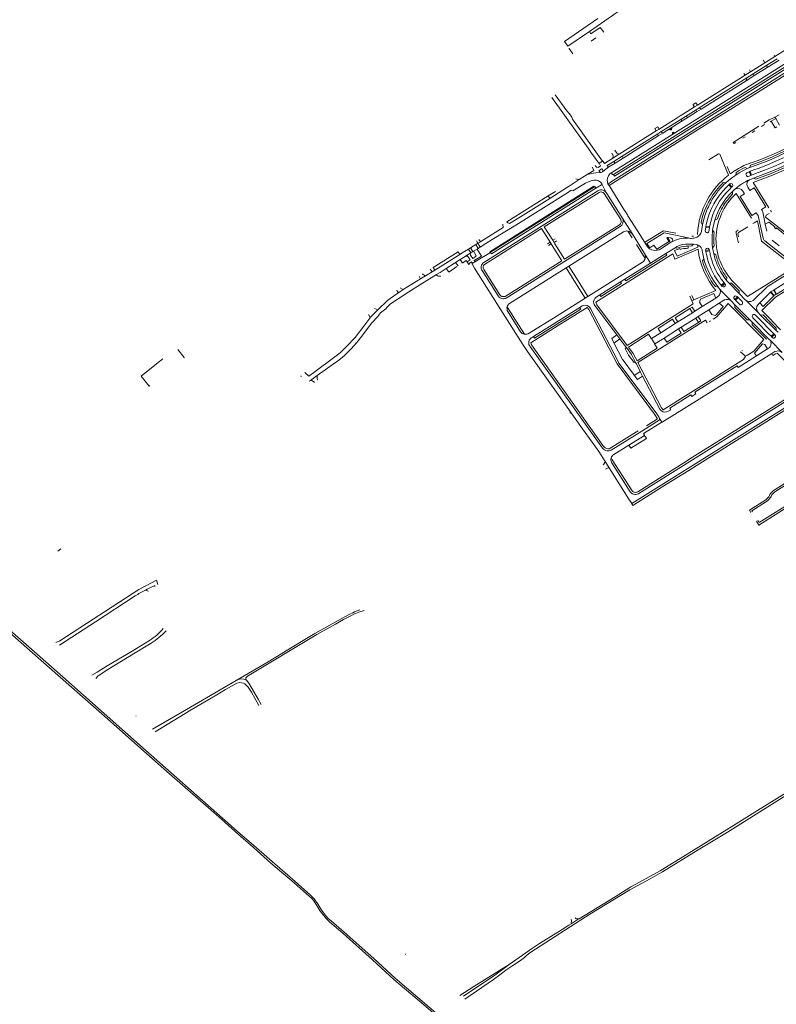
# Model space of a CAD drawing. Extents: x 145000 to 155000, y 457500 to 470000.
# Tile 204 of 256: x 146177 to 146921, y 464323 to 465292. Entities that reach past the tile are written whole.
import ezdxf

# ---------------------------------------------------------------- set-up
doc = ezdxf.new("R2010")
doc.units = 0
doc.header["$LTSCALE"] = 0.2
doc.header["$MEASUREMENT"] = 0
doc.layers.add('kant verharding', color=252, linetype='Continuous', lineweight=0)

msp = doc.modelspace()

# ---------------------------------------------------------------- linework, layer by layer
at = {"layer": 'kant verharding', "lineweight": 0}
for p, q in [((146767.74, 465300.98), (146737.64, 465280.12)), ((146713.14, 465270.33), (146745.76, 465292.85)), ((146737.64, 465280.12), (146716.48, 465265.47)), ((146737.64, 465280.12), (146739.19, 465277.85)), ((146739.19, 465277.85), (146748.25, 465284.11)), ((146748.25, 465284.11), (146751.65, 465279.26)), ((146716.48, 465265.47), (146713.14, 465270.33)), ((146739.26, 465270.7), (146743.91, 465273.9)), ((146969.36, 465272.98), (146759.8, 465141.27)), ((146920.01, 465255.53), (146938.26, 465266.98)), ((146908.52, 465251.78), (146908.73, 465251.46)), ((146908.73, 465251.46), (146910.08, 465249.31)), ((146910.08, 465249.31), (146920.01, 465255.53)), ((146922.15, 465253.01), (146912.2, 465246.77)), ((146912.58, 465244.63), (146924.35, 465252.01)), ((146919.4, 465256.47), (146920.01, 465255.53)), ((146890.66, 465237.11), (146896.04, 465240.49)), ((146895.04, 465242.22), (146896.04, 465240.49)), ((146896.04, 465240.49), (146910.08, 465249.31)), ((146897.81, 465237.73), (146912.2, 465246.77)), ((146900.49, 465237.03), (146912.58, 465244.63)), ((146912.2, 465246.77), (146912.58, 465244.63)), ((146843.85, 465207.68), (146890.66, 465237.11)), ((146892.41, 465234.34), (146845.65, 465204.97)), ((146847.47, 465203.76), (146891.82, 465231.59)), ((146889.61, 465238.82), (146890.66, 465237.11)), ((146891.82, 465231.59), (146900.49, 465237.03)), ((146891.82, 465231.59), (146892.41, 465234.34)), ((146897.81, 465237.73), (146892.41, 465234.34)), ((146897.81, 465237.73), (146900.49, 465237.03)), ((146737.91, 465162.96), (146700.74, 465215.07)), ((146830.22, 465199.11), (146840.95, 465205.86)), ((146842.6, 465203.05), (146832.05, 465196.43)), ((146839.82, 465207.71), (146840.95, 465205.86)), ((146840.95, 465205.86), (146843.85, 465207.68)), ((146845.65, 465204.97), (146842.6, 465203.05)), ((146842.6, 465203.05), (146842.95, 465200.92)), ((146843.06, 465208.91), (146842.67, 465209.5)), ((146842.95, 465200.92), (146847.47, 465203.76)), ((146843.85, 465207.68), (146843.06, 465208.91)), ((146845.65, 465204.97), (146847.47, 465203.76)), ((146806.21, 465184.02), (146823.05, 465194.61)), ((146828.53, 465194.21), (146807.99, 465181.31)), ((146823.05, 465194.61), (146826.9, 465197.03)), ((146826.9, 465197.03), (146830.22, 465199.11)), ((146827.93, 465191.49), (146834.76, 465195.78)), ((146827.93, 465191.49), (146828.53, 465194.21)), ((146832.05, 465196.43), (146828.53, 465194.21)), ((146832.05, 465196.43), (146834.76, 465195.78)), ((146834.76, 465195.78), (146842.95, 465200.92)), ((146916.55, 465191.9), (146915.28, 465191.22)), ((146916.55, 465191.9), (146920.87, 465194.32)), ((146924.23, 465198.05), (146920.03, 465195.68)), ((146920.87, 465194.32), (146920.03, 465195.68)), ((146924.52, 465187.8), (146920.87, 465194.32)), ((146803.35, 465182.22), (146767.04, 465159.4)), ((146804.77, 465186.33), (146801.9, 465184.51)), ((146801.9, 465184.51), (146803.35, 465182.22)), ((146803.35, 465182.22), (146806.21, 465184.02)), ((146806.21, 465184.02), (146804.77, 465186.33)), ((146809.77, 465180.09), (146827.93, 465191.49)), ((146900.22, 465182.39), (146897.74, 465180.83)), ((146909.89, 465188.44), (146907.03, 465186.64)), ((146804.98, 465179.42), (146769.7, 465157.29)), ((146770.76, 465155.56), (146805.37, 465177.33)), ((146807.99, 465181.31), (146804.98, 465179.42)), ((146804.98, 465179.42), (146805.37, 465177.33)), ((146805.37, 465177.33), (146809.77, 465180.09)), ((146807.99, 465181.31), (146809.77, 465180.09)), ((146890.93, 465176.57), (146888.46, 465175.02)), ((146739.06, 465161.38), (146737.91, 465162.96)), ((146739.06, 465161.38), (146746.94, 465150.39)), ((146760.78, 465155.54), (146752.5, 465150.23)), ((146761.05, 465157.98), (146760.78, 465155.54)), ((146761.78, 465152.27), (146769.7, 465157.29)), ((146770.76, 465155.56), (146762.86, 465150.58)), ((146767.04, 465159.4), (146764.5, 465160.28)), ((146770.76, 465155.56), (146769.7, 465157.29)), ((146735.5, 465139.33), (146741.96, 465143.44)), ((146744.18, 465146.87), (146743.17, 465148.05)), ((146748.6, 465147.8), (146746.15, 465146.25)), ((146746.94, 465150.39), (146747.2, 465150.55)), ((146750.35, 465152.6), (146747.2, 465150.55)), ((146747.2, 465150.55), (146748.6, 465147.8)), ((146749.84, 465144.87), (146747.24, 465143.19)), ((146750.53, 465152.71), (146750.35, 465152.6)), ((146750.85, 465142.27), (146756.77, 465146.83)), ((146752.5, 465150.23), (146751.15, 465152.17)), ((146755.25, 465148.15), (146761.78, 465152.27)), ((146756.77, 465146.83), (146762.86, 465150.58)), ((146761.78, 465152.27), (146762.86, 465150.58)), ((146873.1, 465147.26), (146876.14, 465139.89)), ((146892.95, 465145.16), (146895.28, 465146.11)), ((146717.62, 465127.86), (146726.62, 465133.71)), ((146727.5, 465134.28), (146724.2, 465135.14)), ((146726.62, 465133.71), (146727.5, 465134.28)), ((146735.5, 465139.33), (146727.5, 465134.28)), ((146748.66, 465141.41), (146743.86, 465141.1)), ((146744.6, 465133.66), (146746.51, 465133.01)), ((146759.67, 465140.07), (146759.9, 465139.68)), ((146761.29, 465139.4), (146762.26, 465137.87)), ((146891.71, 465139.16), (146892, 465138.27)), ((146894.82, 465142.11), (146892.5, 465141.08)), ((146893.88, 465137.52), (146896.25, 465138.43)), ((146894.82, 465142.11), (146895.79, 465142.49)), ((146896.25, 465138.43), (146894.82, 465142.11)), ((146895.15, 465134.24), (146898.99, 465135.71)), ((146897.13, 465138.77), (146895.79, 465142.49)), ((146896.25, 465138.43), (146897.13, 465138.77)), ((146897.13, 465138.77), (146900.93, 465140.2)), ((146640.19, 465062.86), (146742.49, 465127.07)), ((146698.56, 465115.82), (146717.21, 465127.6)), ((146716.9, 465122.13), (146719.65, 465123.83)), ((146717.21, 465127.6), (146717.62, 465127.86)), ((146749.7, 465130.62), (146749.85, 465130.26)), ((146756.95, 465128.43), (146756.38, 465129.35)), ((146758.45, 465131.81), (146756.76, 465130.63)), ((146756.95, 465128.43), (146757.71, 465128.91)), ((146759.52, 465124.34), (146756.95, 465128.43)), ((146757.71, 465128.91), (146758.16, 465129.19)), ((146772.29, 465104), (146759.52, 465124.34)), ((146871.89, 465131.24), (146869.27, 465131.4)), ((146871.89, 465131.24), (146869.92, 465129.4)), ((146872.45, 465126.91), (146872.17, 465126.65)), ((146874.75, 465129.08), (146872.45, 465126.91)), ((146874.75, 465129.08), (146875.45, 465129.75)), ((146877.15, 465126.44), (146874.75, 465129.08)), ((146875.83, 465130.11), (146875.45, 465129.75)), ((146877.86, 465127.1), (146875.45, 465129.75)), ((146877.15, 465126.44), (146877.86, 465127.1)), ((146877.86, 465127.1), (146878.23, 465127.46)), ((146878.43, 465129.59), (146877.9, 465130.14)), ((146878.34, 465122.61), (146880.27, 465124.48)), ((146893.47, 465126.77), (146895.36, 465123.72)), ((146898.71, 465131.39), (146914.1, 465106.61)), ((146745.98, 465123.31), (146633.72, 465052.86)), ((146656.35, 465092.9), (146696.93, 465118.22)), ((146665.28, 465089.65), (146716.9, 465122.13)), ((146669.82, 465097.66), (146698.56, 465115.82)), ((146693.23, 465087.84), (146747.37, 465121.8)), ((146696.93, 465118.22), (146704.29, 465122.49)), ((146696.93, 465118.22), (146698.56, 465115.82)), ((146752.27, 465120.72), (146768.52, 465094.94)), ((146754.36, 465121.25), (146754.17, 465121.59)), ((146878.34, 465122.61), (146878.42, 465120.05)), ((146881.82, 465120.58), (146879.22, 465117.89)), ((146896.9, 465096.35), (146881.82, 465120.58)), ((146888.53, 465122.89), (146890.04, 465120.48)), ((146669.82, 465097.66), (146659.18, 465091.21)), ((146770.38, 465095.77), (146779.6, 465081.15)), ((146773.3, 465102.41), (146772.29, 465104)), ((146775.07, 465099.59), (146773.3, 465102.41)), ((146775.57, 465098.78), (146775.07, 465099.59)), ((146784.84, 465084.03), (146775.57, 465098.78)), ((146850.23, 465095.54), (146848.9, 465089.96)), ((146863.45, 465095.62), (146860.97, 465094.33)), ((146916.65, 465102.53), (146915.79, 465103.88)), ((146630.74, 465073.34), (146652.73, 465087.21)), ((146634.42, 465050.93), (146690.56, 465086.16)), ((146642.14, 465075.38), (146665.28, 465089.65)), ((146652.33, 465090.36), (146652.73, 465087.21)), ((146767.93, 465088.2), (146655.81, 465017.83)), ((146690.56, 465086.16), (146697.95, 465074.42)), ((146701.5, 465074.68), (146693.23, 465087.84)), ((146767.06, 465089.98), (146713.11, 465056.19)), ((146847.4, 465092.08), (146848.9, 465089.96)), ((146848.29, 465085.43), (146848, 465083.26)), ((146848.9, 465089.96), (146848.29, 465085.43)), ((146852.02, 465087.51), (146851.47, 465084.02)), ((146852.02, 465087.51), (146852.2, 465088.48)), ((146855.66, 465086.74), (146852.02, 465087.51)), ((146855.84, 465087.71), (146852.2, 465088.48)), ((146855.12, 465083.28), (146855.66, 465086.74)), ((146855.66, 465086.74), (146855.84, 465087.71)), ((146912.03, 465083.58), (146910.57, 465090.56)), ((146630.4, 465073.13), (146628.79, 465075.52)), ((146635.79, 465071.33), (146642.14, 465075.38)), ((146701.5, 465074.68), (146704.04, 465076.15)), ((146771.12, 465082.88), (146717.46, 465049.23)), ((146779.82, 465076.9), (146775.56, 465083.71)), ((146775.65, 465083.69), (146775.56, 465083.71)), ((146779.6, 465081.15), (146791.89, 465061.66)), ((146792.09, 465072.49), (146784.84, 465084.03)), ((146834.71, 465077.03), (146822.15, 465079.64)), ((146834.53, 465076.62), (146834.71, 465077.03)), ((146835.17, 465076.93), (146834.71, 465077.03)), ((146839.9, 465078.75), (146838.32, 465078.66)), ((146852.67, 465082.25), (146853.38, 465082.08)), ((146860.42, 465082.52), (146858.85, 465084.51)), ((146618.76, 465066.02), (146612.47, 465062.18)), ((146620.82, 465067.28), (146618.76, 465066.02)), ((146618.76, 465066.02), (146621.02, 465062.43)), ((146625.95, 465070.41), (146620.82, 465067.28)), ((146623.09, 465063.67), (146620.82, 465067.28)), ((146623.52, 465063.93), (146627.07, 465066.05)), ((146627.98, 465071.65), (146625.95, 465070.41)), ((146625.95, 465070.41), (146628.18, 465066.71)), ((146627.98, 465071.65), (146626.51, 465074.09)), ((146627.07, 465066.05), (146627.91, 465066.55)), ((146627.91, 465066.55), (146628.18, 465066.71)), ((146630.4, 465073.13), (146627.98, 465071.65)), ((146630.22, 465068.01), (146627.98, 465071.65)), ((146628.18, 465066.71), (146630.22, 465068.01)), ((146630.22, 465068.01), (146635.79, 465071.33)), ((146630.74, 465073.34), (146630.4, 465073.13)), ((146696.56, 465071.09), (146699.04, 465072.68)), ((146699.99, 465071.16), (146697.53, 465069.55)), ((146697.95, 465074.42), (146699.04, 465072.68)), ((146699.04, 465072.68), (146699.99, 465071.16)), ((146699.99, 465071.16), (146701.13, 465069.36)), ((146701.13, 465069.36), (146710.47, 465054.51)), ((146702.83, 465072.55), (146701.5, 465074.68)), ((146705.33, 465074.09), (146702.83, 465072.55)), ((146703.76, 465071.07), (146702.83, 465072.55)), ((146713.11, 465056.19), (146703.76, 465071.07)), ((146792.46, 465056.71), (146783.91, 465070.36)), ((146792.09, 465072.49), (146792.93, 465073.01)), ((146792.09, 465072.49), (146794.89, 465068.04)), ((146801.13, 465069.86), (146803.55, 465066.08)), ((146804.29, 465064.87), (146803.55, 465066.08)), ((146812.69, 465061.64), (146821.82, 465067.36)), ((146823.5, 465068.48), (146821.82, 465067.36)), ((146823.71, 465066.74), (146821.82, 465067.36)), ((146834.63, 465068.92), (146832.89, 465068.87)), ((146839.91, 465070.73), (146835.33, 465070.87)), ((146843.87, 465070.28), (146844.15, 465067.86)), ((146853.76, 465066.89), (146852.94, 465066.7)), ((146858.82, 465067.08), (146860.49, 465069.31)), ((146910.01, 465074), (146936.28, 465053.46)), ((146924.41, 465069.05), (146917.32, 465074.59)), ((146608.49, 465063.33), (146583.94, 465047.98)), ((146585.71, 465045.3), (146610.22, 465060.76)), ((146610.22, 465060.76), (146608.49, 465063.33)), ((146610.22, 465060.76), (146612.47, 465062.18)), ((146610.6, 465055.63), (146615.54, 465058.74)), ((146615.54, 465058.74), (146615.81, 465058.92)), ((146615.81, 465058.92), (146621.02, 465062.43)), ((146620.37, 465055.29), (146618.32, 465058.4)), ((146623, 465056.63), (146620.79, 465059.95)), ((146621.02, 465062.43), (146623.09, 465063.67)), ((146623.09, 465063.67), (146623.52, 465063.93)), ((146640.32, 465062.66), (146626.72, 465054.27)), ((146640.19, 465062.86), (146640.32, 465062.66)), ((146791.89, 465061.66), (146797.81, 465052.26)), ((146792.48, 465056.79), (146792.46, 465056.71)), ((146797.81, 465052.26), (146812.69, 465061.64)), ((146850.14, 465056.52), (146848.54, 465064.6)), ((146848.81, 465054.29), (146850.14, 465056.52)), ((146851.92, 465065), (146852.01, 465064.51)), ((146855.52, 465065.12), (146852.01, 465064.51)), ((146852.2, 465063.53), (146852.01, 465064.51)), ((146855.73, 465064.14), (146852.2, 465063.53)), ((146855.52, 465065.12), (146855.41, 465065.62)), ((146855.73, 465064.14), (146855.52, 465065.12)), ((146862.02, 465060.38), (146859.86, 465061.66)), ((146583.94, 465047.98), (146585.71, 465045.3)), ((146604.95, 465052.06), (146596.8, 465046.86)), ((146596.8, 465046.86), (146598.9, 465043.76)), ((146604.95, 465052.06), (146606, 465052.73)), ((146606, 465052.73), (146610.6, 465055.63)), ((146608.5, 465049.49), (146606, 465052.73)), ((146612.78, 465052.28), (146610.6, 465055.63)), ((146617.34, 465053.45), (146618.41, 465054.1)), ((146619.01, 465050.82), (146617.34, 465053.45)), ((146618.41, 465054.1), (146620.37, 465055.29)), ((146619.01, 465050.82), (146619.57, 465051.71)), ((146619.74, 465051.97), (146619.57, 465051.71)), ((146624.77, 465047.21), (146622.18, 465051.34)), ((146622.3, 465051.68), (146626.72, 465054.27)), ((146654.44, 465000), (146624.77, 465047.21)), ((146710.47, 465054.51), (146654.62, 465019.46)), ((146714.81, 465047.57), (146658.99, 465012.57)), ((146717.46, 465049.23), (146714.81, 465047.57)), ((146723.98, 465032.93), (146714.81, 465047.57)), ((146726.56, 465034.71), (146717.46, 465049.23)), ((146736.15, 465019.4), (146790, 465053.19)), ((146772.51, 465036.32), (146797.81, 465052.26)), ((146571.65, 465036.68), (146554.48, 465026.11)), ((146576.41, 465039.66), (146571.65, 465036.68)), ((146582.86, 465043.7), (146576.41, 465039.66)), ((146581.08, 465046.24), (146582.86, 465043.7)), ((146582.86, 465043.7), (146585.71, 465045.3)), ((146632.1, 465044.76), (146647.77, 465019.88)), ((146649.36, 465021.08), (146633.7, 465046.01)), ((146872.53, 465035.22), (146872.9, 465037.87)), ((146920.5, 465036.37), (146935.15, 465045.49)), ((146733.51, 465017.74), (146723.98, 465032.93)), ((146736.15, 465019.4), (146726.56, 465034.71)), ((146747.99, 465020.95), (146768.2, 465033.65)), ((146772.51, 465036.32), (146768.2, 465033.65)), ((146864.18, 465028.67), (146861.49, 465029.03)), ((146865.3, 465027.25), (146864.18, 465028.67)), ((146867.22, 465030.42), (146870.11, 465032.72)), ((146867.89, 465029.61), (146867.22, 465030.42)), ((146867.55, 465036.09), (146867.28, 465036.44)), ((146870.11, 465032.72), (146867.55, 465036.09)), ((146867.89, 465029.61), (146870.73, 465031.94)), ((146868.21, 465029.23), (146867.89, 465029.61)), ((146870.73, 465031.94), (146870.11, 465032.72)), ((146870.87, 465029.43), (146870.31, 465028.95)), ((146870.73, 465031.94), (146871.02, 465031.57)), ((146874.98, 465032.48), (146872.53, 465035.22)), ((146884.89, 465022.22), (146874.98, 465032.48)), ((146879.18, 465033.61), (146893.24, 465019.4)), ((146893.24, 465019.4), (146919.08, 465035.49)), ((146919.08, 465035.49), (146920.5, 465036.37)), ((146919.21, 465025.86), (146931.87, 465033.79)), ((146733.51, 465017.74), (146736.15, 465019.4)), ((146747.99, 465020.95), (146744.33, 465018.63)), ((146838.4, 465015.03), (146836.4, 465019.78)), ((146838.32, 465020.29), (146840.39, 465015.89)), ((146840.39, 465015.89), (146861.95, 465025.2)), ((146862.07, 465017.82), (146848.64, 465009.4)), ((146864.1, 465019.24), (146862.07, 465017.82)), ((146880.62, 465016.35), (146883.22, 465018.89)), ((146881.35, 465015.62), (146883.9, 465018.2)), ((146883.22, 465018.89), (146882.87, 465019.25)), ((146883.9, 465018.2), (146883.22, 465018.89)), ((146887.78, 465014.24), (146883.9, 465018.2)), ((146890.91, 465016.12), (146884.89, 465022.22)), ((146905.2, 465013.05), (146915.72, 465023.51)), ((146915.72, 465023.51), (146916.04, 465023.78)), ((146918.86, 465025.64), (146919.21, 465025.86)), ((146682.74, 464979.99), (146728.29, 465008.57)), ((146735.33, 465008.4), (146707.02, 464990.63)), ((146728.29, 465008.57), (146730.55, 465009.98)), ((146743.02, 465010.34), (146764.62, 464981.45)), ((146838.4, 465015.03), (146840.39, 465015.89)), ((146841.28, 465004.79), (146848.64, 465009.4)), ((146865.35, 465012.63), (146855.14, 465006.19)), ((146874.07, 465012.37), (146909.09, 464976.93)), ((146877.03, 465014.95), (146880.75, 465011.16)), ((146880.29, 465016.7), (146880.62, 465016.35)), ((146881.35, 465015.62), (146880.62, 465016.35)), ((146895.38, 464996.41), (146880.75, 465011.16)), ((146881.35, 465015.62), (146885.21, 465011.67)), ((146890.91, 465016.12), (146891.45, 465015.58)), ((146903.6, 465003.46), (146891.45, 465015.58)), ((146904.24, 465012.15), (146905.2, 465013.05)), ((146520.46, 465001.67), (146522.09, 464998.52)), ((146529.38, 465006.26), (146526.39, 465007.36)), ((146821.96, 464998.46), (146836.3, 465007.46)), ((146824.6, 464994.29), (146821.96, 464998.46)), ((146838.91, 465003.3), (146824.6, 464994.29)), ((146827.85, 464989.04), (146842.23, 464998.06)), ((146838.91, 465003.3), (146836.3, 465007.46)), ((146841.28, 465004.79), (146838.91, 465003.3)), ((146842.23, 464998.06), (146844.62, 464999.56)), ((146844.85, 464993.9), (146842.23, 464998.06)), ((146844.62, 464999.56), (146855.14, 465006.19)), ((146899.44, 464997.29), (146898.63, 464998.12)), ((146900.99, 465000.96), (146901.27, 465000.68)), ((146901.27, 465000.68), (146902.02, 464999.91)), ((146902.02, 464999.91), (146904.86, 464997.01)), ((146905.93, 465001.11), (146903.6, 465003.46)), ((146921.39, 464985.9), (146905.93, 465001.11)), ((146916.59, 464995.94), (146907.21, 465005.41)), ((146679.96, 464973.64), (146707.02, 464990.63)), ((146807.74, 464983.7), (146822.09, 464992.73)), ((146819.49, 464996.91), (146822.09, 464992.73)), ((146822.09, 464992.73), (146824.6, 464994.29)), ((146825.38, 464987.48), (146827.85, 464989.04)), ((146827.85, 464989.04), (146830.48, 464984.88)), ((146830.48, 464984.88), (146844.85, 464993.9)), ((146855.88, 464994.82), (146856.73, 464995.36)), ((146895.38, 464996.41), (146897.8, 464993.94)), ((146914.26, 464977.32), (146897.8, 464993.94)), ((146902.28, 464994.43), (146899.44, 464997.29)), ((146913.87, 464982.74), (146902.28, 464994.43)), ((146904.86, 464997.01), (146916.38, 464985.27)), ((146917.51, 464995), (146916.59, 464995.94)), ((146925.69, 464986.58), (146917.51, 464995)), ((146680.76, 464978.76), (146682.74, 464979.99)), ((146767.55, 464977.62), (146764.62, 464981.45)), ((146798.62, 464977.98), (146807.74, 464983.7)), ((146801.88, 464972.79), (146811.02, 464978.49)), ((146811.02, 464978.49), (146825.38, 464987.48)), ((146827.99, 464983.32), (146825.38, 464987.48)), ((146916.41, 464980.18), (146913.87, 464982.74)), ((146916.38, 464985.27), (146918.93, 464982.67)), ((146916.41, 464980.18), (146918.93, 464982.67)), ((146917.12, 464979.46), (146916.41, 464980.18)), ((146917.12, 464979.46), (146919.65, 464981.94)), ((146919.65, 464981.94), (146918.93, 464982.67)), ((146919.65, 464981.94), (146919.99, 464981.59)), ((146921.39, 464985.9), (146923.18, 464984.09)), ((146762.46, 464972.58), (146762.13, 464973.21)), ((146768.18, 464976.78), (146767.55, 464977.62)), ((146773.14, 464970.14), (146768.18, 464976.78)), ((146773.74, 464969.33), (146773.14, 464970.14)), ((146773.97, 464969.02), (146773.74, 464969.33)), ((146798.62, 464977.98), (146801.88, 464972.79)), ((146914.26, 464977.32), (146915.6, 464975.98)), ((146927.16, 464964.22), (146915.6, 464975.98)), ((146883.97, 464949.53), (146901.84, 464960.8)), ((146891.25, 464960.55), (146886.3, 464964.78)), ((146887.49, 464966.19), (146888.18, 464965.81)), ((146893.02, 464961.65), (146891.25, 464960.55)), ((146892.87, 464961.79), (146893.02, 464961.65)), ((146901.84, 464960.8), (146912.82, 464967.71)), ((146913.65, 464968.23), (146912.82, 464967.71)), ((146920.05, 464965.08), (146916.99, 464963.17)), ((146313.63, 464954.46), (146314.63, 464955.26)), ((146314.63, 464955.26), (146318.2, 464958.11)), ((146486, 464958.84), (146468.02, 464945.51)), ((146485.71, 464952.67), (146469.83, 464941.59)), ((146783, 464954.52), (146782.7, 464955.1)), ((146783.59, 464953.37), (146783, 464954.52)), ((146787.16, 464946.46), (146783.59, 464953.37)), ((146457.87, 464944.5), (146461.72, 464940.96)), ((146461.72, 464940.96), (146468.02, 464945.51)), ((146469.83, 464941.59), (146463.24, 464936.77)), ((146781.67, 464942.08), (146781.15, 464942.78)), ((146787.7, 464945.4), (146787.16, 464946.46)), ((146789.99, 464941), (146787.7, 464945.4)), ((146789.99, 464941), (146806.85, 464908.53)), ((146463.24, 464936.77), (146462.03, 464935.88)), ((146779.35, 464815.5), (146956.19, 464926.47)), ((146838.41, 464920.98), (146842.44, 464923.49)), ((146843.76, 464853.52), (146957.06, 464924.66)), ((146718.71, 464904.82), (146718.53, 464904.53)), ((146722.12, 464901.48), (146719.09, 464905.74)), ((146730.85, 464889.24), (146722.12, 464901.48)), ((146815.1, 464906.41), (146817.58, 464907.94)), ((146807.34, 464898.31), (146789.23, 464886.98)), ((146808.99, 464895.8), (146790.8, 464884.46)), ((146793.65, 464892.12), (146804.6, 464898.95)), ((146805.77, 464900.78), (146806.3, 464899.95)), ((146806.3, 464899.95), (146807.34, 464898.31)), ((146807.34, 464898.31), (146808.99, 464895.8)), ((146740.21, 464876.08), (146730.85, 464889.24)), ((146779.8, 464883.45), (146757.21, 464869.5)), ((146789.23, 464886.98), (146758.96, 464868.06)), ((146791.74, 464882.68), (146776.41, 464873.11)), ((146785.63, 464887.08), (146779.8, 464883.45)), ((146792.15, 464882.04), (146791.74, 464882.68)), ((146792.75, 464881.12), (146792.15, 464882.04)), ((146761.52, 464863.79), (146776.41, 464873.11)), ((146776.41, 464873.11), (146778.31, 464870.14)), ((146778.31, 464870.14), (146793.65, 464879.72)), ((146793.65, 464879.72), (146792.75, 464881.12)), ((146756.94, 464850.85), (146753.14, 464856.84)), ((146760.09, 464858.74), (146758.96, 464860.51)), ((146779.69, 464828.01), (146760.09, 464858.74)), ((146830.59, 464855.71), (146785.12, 464827.18)), ((146839.16, 464861.09), (146830.59, 464855.71)), ((146835.33, 464848.22), (146843.76, 464853.52)), ((146754.66, 464850.12), (146753.44, 464849.58)), ((146755.98, 464850.72), (146754.66, 464850.12)), ((146776.51, 464819.98), (146756.94, 464850.85)), ((146921.11, 464827.74), (146933.21, 464835.35)), ((146914.63, 464823.43), (146915.16, 464824.39)), ((146779.35, 464815.5), (146776.51, 464819.98)), ((146915.92, 464822.06), (146916.26, 464822.64)), ((146217.86, 464771.07), (146214.82, 464768.76)), ((146303.99, 464729.49), (146300.96, 464730.45)), ((146506.74, 464708.93), (146511.74, 464711.09)), ((146291.77, 464606.5), (146291.44, 464606.41)), ((146291.57, 464606.31), (146291.77, 464606.5)), ((146762.9, 464428.78), (146777.4, 464437.94)), ((146469.65, 464420.01), (146468.29, 464422.23)), ((146556.81, 464371.78), (146557.11, 464372.43)), ((146678.3, 464375.97), (146658.61, 464362.22)), ((146678.66, 464376.22), (146678.3, 464375.97)), ((146658.61, 464362.22), (146646.42, 464354.56))]:
    msp.add_line(p, q, dxfattribs=at)
at = {"layer": 'kant verharding', "color": 7, "linetype": 'Continuous', "lineweight": 0}
msp.add_line((146717.52, 464400.73), (146719.66, 464402.1), dxfattribs=at)
at = {"layer": 'kant verharding', "lineweight": 0, "flags": 128}
for points in [[(146762.26, 465137.87), (146977.23, 465272.67), (146979.74, 465274.13), (147022.86, 465288.71), (147022.27, 465290.49)], [(146758.16, 465129.19), (146850.93, 465187.47), (146850.97, 465187.43), (146888.9, 465211.33), (146888.94, 465211.26), (146918.73, 465229.91), (146918.7, 465229.99), (146964.94, 465258.87), (146964.9, 465258.93), (146981.46, 465269.3), (146985.88, 465270.8), (146985.91, 465270.71), (147027.62, 465284.82)], [(146758.45, 465131.81), (146980.52, 465271.07), (147026.96, 465286.79)], [(146761.29, 465139.4), (146977.57, 465275.14), (146978.95, 465275.83), (147005.65, 465284.86)], [(146717.51, 465263.23), (146717.72, 465263.37), (146721.26, 465258.17)], [(146703.95, 465217.64), (146715.33, 465201.85), (146717.77, 465199.41), (146718.98, 465197.68)], [(146842.31, 465209.87), (146839.55, 465208.15), (146839.82, 465207.71)], [(146842.67, 465209.5), (146842.4, 465209.92), (146842.31, 465209.87)], [(146718.98, 465197.68), (146720.42, 465195.64), (146721.08, 465193.83), (146750.35, 465152.6)], [(146920.03, 465195.68), (146914.37, 465193), (146909.09, 465189.7)], [(146921.81, 465186.28), (146920.21, 465185.36), (146916.55, 465191.9)], [(146816.71, 465183.76), (146818.37, 465184.68), (146818.41, 465184.69)], [(146904.41, 465186.77), (146879.11, 465170.94), (146879.91, 465169.72), (146881.64, 465170.76)], [(146819.46, 465179.39), (146821.15, 465180.41), (146821.15, 465180.44)], [(146764.5, 465160.28), (146764.48, 465160.29), (146762.6, 465163.17)], [(146889.56, 465148.05), (146895.65, 465150.4), (146903.71, 465153.28), (146912.43, 465156.69), (146918.73, 465159.38), (146924.59, 465162.15), (146932.43, 465166.04), (146935.72, 465167.78)], [(146759.65, 465160.27), (146761.06, 465158.13), (146761.05, 465157.98)], [(146767.04, 465159.4), (146766.37, 465158.97), (146760.78, 465155.54)], [(146874.42, 465138.55), (146865.81, 465159.39), (146864.59, 465159.84), (146855.21, 465153.94)], [(146895.28, 465146.11), (146900.65, 465148.05), (146912.42, 465152.51), (146917.06, 465154.41), (146923.7, 465157.41), (146931.4, 465161.18)], [(146899.48, 465143.88), (146903.62, 465145.32), (146912.78, 465148.79), (146921.11, 465152.32), (146929.99, 465156.47)], [(146900.93, 465140.2), (146910.67, 465143.88), (146919.17, 465147.32), (146926.41, 465150.53), (146931.69, 465153.12)], [(146741.96, 465143.44), (146741.96, 465143.68), (146740.26, 465146.43)], [(146746.15, 465146.25), (146744.44, 465146.55), (146744.18, 465146.87)], [(146747.24, 465143.19), (146747.23, 465142.98), (146747.92, 465141.87), (146748.24, 465141.56), (146748.66, 465141.41)], [(146750.85, 465142.27), (146751.09, 465142.84), (146750.95, 465143.44), (146750.06, 465144.86), (146749.84, 465144.87)], [(146751.15, 465152.17), (146750.69, 465152.82), (146750.53, 465152.71)], [(146756.77, 465146.83), (146755.93, 465147.02), (146755.25, 465148.15)], [(146881.52, 465138.74), (146882.13, 465141.48), (146885.01, 465143.26), (146888.53, 465145.27), (146890.94, 465146.38), (146892.95, 465145.16)], [(146881.52, 465138.74), (146884.87, 465140.99), (146887.84, 465142.78), (146890.53, 465144.1), (146892.95, 465145.16)], [(146900, 465149.78), (146896.2, 465148.42), (146895.28, 465146.11)], [(146895.79, 465142.49), (146897.65, 465143.24), (146899.48, 465143.88)], [(146939.85, 465148.83), (146931.39, 465144.7), (146924.59, 465141.59), (146917.57, 465138.58), (146898.71, 465131.39)], [(146898.99, 465135.71), (146917.09, 465142.64), (146925.54, 465146.31), (146932.18, 465149.43), (146936.02, 465151.35)], [(146898.99, 465135.71), (146901.39, 465134.63), (146916.44, 465140.36), (146928.37, 465145.53), (146935.15, 465148.83), (146936.02, 465151.35)], [(146735.5, 465139.33), (146741.62, 465140.77), (146743.86, 465141.1)], [(146750.85, 465142.27), (146750.61, 465142.07), (146749.16, 465141.44), (146748.66, 465141.41)], [(146871.89, 465131.24), (146874.69, 465133.65), (146878.53, 465136.67), (146881.52, 465138.74)], [(146640.19, 465062.86), (146639.84, 465063.41), (146742.08, 465127.72), (146742.49, 465127.07)], [(146640.32, 465062.66), (146641.31, 465061.17), (146744.08, 465125.86)], [(146719.65, 465123.83), (146721.45, 465123.41), (146733.81, 465130.84), (146736.58, 465132.05), (146739.4, 465133.11)], [(146742.49, 465127.07), (146743.07, 465127.44), (146744.08, 465125.86)], [(146744.08, 465125.86), (146749.4, 465129.22), (146749.78, 465129.67), (146749.85, 465130.26)], [(146749.85, 465130.26), (146752.08, 465125.44), (146754.17, 465121.59)], [(146877.15, 465126.44), (146876.02, 465125.38), (146874.93, 465124.33)], [(146895.36, 465123.72), (146899.58, 465126.23), (146911.2, 465107.59), (146907.02, 465105.01)], [(146770.38, 465095.77), (146754.61, 465120.78), (146754.36, 465121.25)], [(146901.71, 465101.71), (146897.54, 465099.13), (146885.86, 465117.86), (146890.04, 465120.48)], [(146910.57, 465090.56), (146908.09, 465102.48), (146907.69, 465103.8), (146907.02, 465105.01)], [(146901.71, 465101.71), (146903.46, 465098.94), (146904.04, 465097.46), (146908.49, 465076.62)], [(146946.82, 465054.82), (146943.02, 465072.3), (146910.97, 465097.4), (146911.53, 465099.33), (146914.44, 465101.08)], [(146659.18, 465091.21), (146657.52, 465091.71), (146656.35, 465092.9)], [(146852.81, 465091.47), (146852.48, 465089.97), (146852.2, 465088.48)], [(146855.84, 465087.71), (146856.3, 465090.09), (146856.42, 465090.69)], [(146858.85, 465084.51), (146859.77, 465089.45), (146860.97, 465094.33)], [(146893.37, 465088.03), (146884.28, 465082.39), (146883.71, 465081.04), (146884.36, 465078.05)], [(146899.67, 465091.93), (146899.61, 465091.9), (146898.44, 465091.17)], [(146935.47, 465051.51), (146907.05, 465073.73), (146902.8, 465093.77), (146899.67, 465091.93)], [(146911, 465090.8), (146914.13, 465092.5), (146920.1, 465087.82), (146919.53, 465087.1), (146920.95, 465086.01), (146921.52, 465086.72), (146932.04, 465078.46), (146931.51, 465077.74), (146932.89, 465076.65), (146933.46, 465077.34), (146941.27, 465071.24), (146942.6, 465064.98), (146941.71, 465064.8)], [(146792.93, 465073.01), (146810.6, 465084.07), (146822.68, 465081.6)], [(146822.15, 465079.64), (146811.03, 465081.95), (146794.27, 465071.51), (146796.93, 465067.26), (146801.13, 465069.86)], [(146815.65, 465073.65), (146813.97, 465076.37), (146813.87, 465076.8), (146814.08, 465077.17)], [(146814.08, 465077.17), (146814.09, 465077.19), (146814.32, 465077.31)], [(146819.44, 465075.6), (146818.6, 465076.43), (146817.55, 465076.96), (146815.58, 465077.45), (146814.94, 465077.48), (146814.32, 465077.31)], [(146814.32, 465077.31), (146816.59, 465073.63), (146815.93, 465073.21), (146815.65, 465073.65)], [(146884.09, 465084.62), (146882.09, 465083.37), (146882.11, 465081.23), (146884.12, 465072.24)], [(146627.07, 465066.05), (146631.39, 465058.92), (146624.38, 465054.66)], [(146844.46, 465065.83), (146821.79, 465055.94), (146819.54, 465061.21), (146743.84, 465013.72)], [(146815.65, 465073.65), (146815.7, 465073.37), (146815.54, 465073.15), (146804.07, 465065.95), (146803.78, 465065.9), (146803.55, 465066.08)], [(146818.32, 465072.95), (146807.76, 465066.22), (146806.09, 465065.39), (146804.29, 465064.87)], [(146818.32, 465072.95), (146818.94, 465073.43), (146819.38, 465074.08)], [(146844.15, 465067.86), (146823.84, 465059.04), (146821.43, 465064.51), (146826.43, 465066.5), (146826.78, 465065.56), (146828.66, 465066.07), (146830.66, 465066.45), (146832.71, 465066.69), (146834.7, 465066.79), (146834.63, 465068.92)], [(146839.91, 465070.73), (146838.3, 465069.02), (146834.63, 465068.92)], [(146839.91, 465070.73), (146842.64, 465070.61), (146843.87, 465070.28)], [(146858.82, 465067.08), (146859.3, 465064.21), (146859.86, 465061.66)], [(146907.21, 465005.41), (146920.52, 465018.61), (147007.22, 465072.74)], [(146623.52, 465063.93), (146626.34, 465059.4), (146625.08, 465057.87), (146623, 465056.63)], [(146772.51, 465036.32), (146773.48, 465034.72), (146813.68, 465060.04), (146812.69, 465061.64)], [(146852.2, 465063.53), (146852.52, 465061.83), (146852.74, 465060.73), (146852.98, 465059.65)], [(146855.73, 465064.14), (146856, 465062.81), (146856.24, 465061.59), (146856.5, 465060.38)], [(146596.8, 465046.86), (146590.82, 465043.03), (146587.34, 465040.88)], [(146598.9, 465043.76), (146599.33, 465043.11), (146607.31, 465048.72)], [(146617.34, 465053.45), (146616.55, 465054.69), (146613.09, 465052.48)], [(146621.71, 465053.27), (146619.85, 465052.15), (146619.74, 465051.97)], [(146621.71, 465053.27), (146622.34, 465052.35), (146622.44, 465052.01), (146622.3, 465051.68)], [(146622.18, 465051.34), (146622.06, 465051.52), (146622.3, 465051.68)], [(146587.34, 465040.88), (146572.58, 465031.77), (146556.36, 465021.57), (146553.04, 465019.46), (146544.81, 465013.98), (146541.77, 465011.66), (146538.86, 465008.87), (146537.38, 465007.32), (146532.25, 465003.19), (146530.1, 465000.58), (146529.89, 465000), (146523.37, 464993.09), (146521.81, 464990.69), (146512.64, 464978.58), (146510.28, 464975.68)], [(146571.65, 465036.68), (146570.94, 465038.09), (146570.2, 465039.49)], [(146587.34, 465040.88), (146587.7, 465040.22), (146588.08, 465039.82), (146588.61, 465039.57), (146589.32, 465039.43), (146590.09, 465039.37), (146590.65, 465039.29), (146591.04, 465039.19), (146591.2, 465039.04), (146591.32, 465038.86)], [(146936.33, 465043.86), (146913.34, 465029.51), (146912.38, 465028.85), (146899.15, 465015.77)], [(146768.2, 465033.65), (146769.23, 465032.01), (146748.99, 465019.33), (146747.99, 465020.95)], [(146864.64, 465033.75), (146865.57, 465032.5), (146866.52, 465031.27), (146867.22, 465030.42)], [(146877.03, 465014.95), (146873.43, 465018.54), (146868.5, 465023.71), (146865.3, 465027.25)], [(146884.89, 465022.22), (146884.86, 465024.92), (146877.4, 465032.42), (146874.98, 465032.48)], [(146919.21, 465025.86), (146921.74, 465021.68), (146934.44, 465029.63), (146931.87, 465033.79)], [(146549.29, 465022.57), (146541.77, 465017.44), (146539.11, 465015.39), (146529.38, 465006.26)], [(146554.48, 465026.11), (146554.24, 465025.96), (146549.29, 465022.57)], [(146678.37, 464983.15), (146704.89, 464999.78), (146733.51, 465017.74)], [(146848.64, 465009.4), (146845.83, 465013.91), (146846.88, 465016.61), (146860.1, 465022.32), (146862.07, 465017.82)], [(146905.2, 465013.05), (146908.63, 465009.59), (146919.04, 465019.95), (146915.72, 465023.51)], [(146916.04, 465023.78), (146916.49, 465024.17), (146918.86, 465025.64)], [(146918.86, 465025.64), (146921.38, 465021.47), (146919.38, 465020.21), (146916.04, 465023.78)], [(146673.71, 464982.27), (146662.71, 464999.78), (146656.72, 465009.28)], [(146682.74, 464979.99), (146683.74, 464978.37), (146729.3, 465006.96), (146728.29, 465008.57)], [(146804.6, 464898.95), (146801.73, 464903.42), (146764.77, 464953.03), (146736.96, 465006.5), (146735.33, 465008.4)], [(146738.65, 465007.57), (146765.43, 464955.99), (146766.67, 464953.77), (146803.23, 464904.79), (146805.77, 464900.78)], [(146743.84, 465013.72), (146744.87, 465011.23), (146774.77, 464971.2)], [(146774.77, 464971.2), (146839.74, 465011.99), (146838.4, 465015.03)], [(146836.3, 465007.46), (146838.66, 465008.92), (146841.28, 465004.79)], [(146855.14, 465006.19), (146858.09, 465001.55), (146861.31, 465000.57), (146862.23, 465001.44), (146869.08, 465009.42), (146865.35, 465012.63)], [(146859.45, 464997.07), (146862.93, 464999.33), (146874.07, 465012.37)], [(146865.35, 465012.63), (146870, 465015.56), (146870.28, 465015.74), (146870.57, 465015.91)], [(146880.75, 465011.16), (146880.71, 465008.59), (146892.8, 464996.4), (146895.38, 464996.41)], [(146522.09, 464998.52), (146521.59, 464997.92), (146516.7, 464991.61), (146507.22, 464979.08), (146505.06, 464976.66)], [(146529.38, 465006.26), (146528.42, 465005.36), (146523.33, 465000), (146522.09, 464998.52)], [(146676.8, 464965.18), (146672.03, 464972.09), (146654.44, 465000)], [(146669.89, 464984.56), (146669.86, 464984.6), (146657.42, 465004.44)], [(146844.85, 464993.9), (146847.22, 464995.4), (146844.62, 464999.56)], [(146898.63, 464998.12), (146898.4, 464998.35), (146897.92, 464998.99), (146897.75, 464999.78)], [(146915.07, 464994.5), (146908.54, 465001.14), (146905.93, 465001.11)], [(146853.36, 464993.31), (146851.76, 464995.9), (146785.37, 464954.23)], [(146819.49, 464996.91), (146805.12, 464987.87), (146807.74, 464983.7)], [(146897.8, 464993.94), (146897.8, 464991.32), (146911.71, 464977.26)], [(146915.07, 464994.5), (146921.36, 464988.01), (146921.39, 464985.9)], [(146762.13, 464973.21), (146759.72, 464977.86), (146764.62, 464981.45)], [(146775.95, 464969.63), (146795.89, 464982.14), (146798.51, 464977.91), (146798.62, 464977.98)], [(146811.02, 464978.49), (146813.64, 464974.3), (146827.99, 464983.32)], [(146917.41, 464979.03), (146917.06, 464979.39), (146917.12, 464979.46)], [(146505.06, 464976.66), (146501.25, 464972.84), (146494.83, 464966.08)], [(146510.28, 464975.68), (146509.03, 464974.13), (146505.75, 464970.4), (146503.64, 464968.24)], [(146750.52, 464870.02), (146679.01, 464970.52), (146678.87, 464970.73), (146678.74, 464970.94)], [(146679.96, 464973.64), (146680.55, 464971.79), (146751.9, 464871.53), (146751.99, 464871.41)], [(146767.55, 464977.62), (146762.3, 464973.78), (146762.11, 464973.52), (146762.13, 464973.21)], [(146781.15, 464942.78), (146770.85, 464956.54), (146770.33, 464957.42), (146762.46, 464972.58)], [(146782.7, 464955.1), (146781.61, 464954.25), (146776.08, 464961.55), (146772.89, 464968.13), (146773.97, 464969.02)], [(146773.97, 464969.02), (146779, 464962.28), (146782.7, 464955.1)], [(146784.47, 464955.95), (146780.7, 464963.25), (146775.95, 464969.63)], [(146801.88, 464972.79), (146801.75, 464972.71), (146804.38, 464968.44), (146784.47, 464955.95)], [(146909.09, 464976.93), (146899.29, 464965.53), (146893.02, 464961.65)], [(146907.82, 464972.63), (146900.11, 464963.62), (146901.84, 464960.8)], [(146912.82, 464967.71), (146910.03, 464972.04), (146907.82, 464972.63)], [(146332.86, 464967.14), (146339.1, 464959.32), (146338.63, 464958.94)], [(146494.89, 464959.57), (146491.22, 464956.54), (146485.71, 464952.67)], [(146486, 464958.84), (146492.48, 464963.98), (146493.79, 464965.24), (146494.83, 464966.08)], [(146503.64, 464968.24), (146496.81, 464961.22), (146494.89, 464959.57)], [(146719.09, 464905.74), (146678.28, 464963.03), (146676.8, 464965.18)], [(146808.99, 464895.8), (146809.1, 464895.59), (146845.61, 464918.38), (146916.99, 464963.17)], [(146810.09, 464907.89), (146889.33, 464957.49), (146891.25, 464960.55)], [(146916.99, 464963.17), (146918.17, 464961.37), (146920.51, 464962.81), (146922.33, 464963.48), (146931.01, 464954.69)], [(146313.63, 464954.46), (146296.74, 464940.97), (146304.61, 464931.05), (146305.35, 464931.64)], [(146785.37, 464954.23), (146808.42, 464909.84), (146810.09, 464907.89)], [(146842.44, 464923.49), (146841.45, 464925.1), (146882.94, 464951.18), (146883.97, 464949.53)], [(146469.83, 464941.59), (146469.7, 464940.58), (146469.74, 464939.55), (146469.93, 464938.64), (146470.25, 464937.76), (146470.63, 464937.03)], [(146787.7, 464945.4), (146782.28, 464942), (146781.96, 464941.91), (146781.67, 464942.08)], [(146781.67, 464942.08), (146784.83, 464937.66), (146789.99, 464941)], [(146463.24, 464936.77), (146464.39, 464936.58), (146465.12, 464936.28), (146466.5, 464935.41), (146467.24, 464934.69)], [(146952.08, 464933.36), (146950.36, 464930.88), (146839.16, 464861.09)], [(146952.44, 464929.86), (146786.17, 464825.47), (146785.75, 464825.23)], [(146817.58, 464907.94), (146816.6, 464909.56), (146837.42, 464922.59), (146838.41, 464920.98)], [(146790.8, 464884.46), (146791.87, 464882.75), (146791.74, 464882.68)], [(146753.14, 464856.84), (146746.8, 464866.84), (146740.21, 464876.08)], [(146777.77, 464827.18), (146759.76, 464855.57), (146759.57, 464855.86), (146759.4, 464856.16)], [(146781.24, 464814.35), (146813.54, 464834.54), (146835.33, 464848.22)], [(146901.82, 464798.18), (146904.17, 464794.44), (146976.88, 464840.15)], [(146903.32, 464799.11), (146904.68, 464796.93), (146975.95, 464841.66)], [(146918.41, 464828.05), (146920.33, 464829.34), (146932.86, 464837.21)], [(146779.35, 464815.5), (146779.26, 464815.4), (146780.28, 464813.74), (146781.24, 464814.35)], [(146911.27, 464819.4), (146894.98, 464809.16), (146896.51, 464806.66)], [(146898.05, 464807.6), (146897.42, 464808.6), (146911.82, 464817.63)], [(146313.01, 464736.09), (146311.8, 464740.09), (146294.34, 464731.05), (146216.63, 464680.67), (146212.98, 464678.99)], [(146310.31, 464734.09), (146310.27, 464734.87), (146304.58, 464732.33), (146302.77, 464731.4), (146300.96, 464730.45)], [(146290.82, 464724.8), (146251.88, 464699.25), (146216.49, 464676.14)], [(146506.74, 464708.93), (146504.79, 464708.09), (146502.15, 464706.7), (146496.33, 464703.98), (146467.64, 464687.62), (146454.6, 464679.92), (146421.58, 464659.87), (146390.35, 464641.35)], [(146400.32, 464641.83), (146399.85, 464642.39), (146399.64, 464643.22), (146399.82, 464644.04), (146401.49, 464645.62), (146469.6, 464686.77), (146487.75, 464696.82), (146495.85, 464701.46), (146503.03, 464705.26), (146506.58, 464707.03), (146507.52, 464707.4)], [(146507.52, 464707.4), (146511, 464708.77), (146515.95, 464710.48)], [(146147.73, 464705.93), (146206.71, 464654.05), (146260.62, 464606.37), (146299.26, 464571.98), (146324.54, 464549.69), (146375.61, 464504.92)], [(146153.47, 464703.08), (146186.19, 464674.63), (146219.59, 464645.04), (146260.51, 464608.97), (146301.07, 464572.93), (146376.7, 464505.98)], [(146304.98, 464680.91), (146287.77, 464670.29), (146263.23, 464655.84), (146253.38, 464649.62), (146248.31, 464646.75)], [(146252.21, 464643.56), (146254.11, 464645.74), (146259.28, 464649.25), (146263.93, 464652.28), (146289.31, 464667.78), (146306.53, 464678.4)], [(146307.85, 464593.65), (146341.48, 464612.91), (146390.35, 464641.35)], [(146365.46, 464624.2), (146371.28, 464627.55), (146379.83, 464632.81), (146390.8, 464638.86), (146393.68, 464639.42), (146395.6, 464639.35), (146397.45, 464638.95), (146398.59, 464638.35), (146400.52, 464636.75), (146402.07, 464634.88), (146405.18, 464629.93), (146412.61, 464616.94)], [(146390.35, 464641.35), (146393.48, 464642.75), (146395.66, 464643.12), (146397.8, 464642.84), (146400.32, 464641.83)], [(146400.32, 464641.83), (146402.78, 464639.04), (146405.97, 464633.22), (146411.86, 464623.03), (146414.84, 464617.98)], [(146310.5, 464590.87), (146346.01, 464612.52), (146355.29, 464618.32), (146365.46, 464624.2)], [(147088.2, 464623.89), (147085.54, 464622.1), (147077.14, 464616.77), (147071.69, 464613.11), (147069.17, 464611.86), (147059.39, 464606.05), (147049.32, 464600.31), (147039.89, 464594.83), (147030.72, 464589.57), (147021.95, 464584.41), (147018.3, 464582.51), (147014.3, 464579.85), (147001.55, 464571.74), (146948.57, 464539.45), (146883.96, 464498.7), (146870.72, 464490.8), (146844.51, 464474.85), (146809.6, 464453.39)], [(146815.19, 464459.31), (146826.76, 464466.46), (146882.09, 464500.35), (146900.48, 464511.98), (146940.83, 464537.25), (146967.79, 464553.36), (147000, 464573.06), (147008.57, 464578.25), (147015.19, 464582.45), (147025.74, 464588.86), (147035.29, 464594.17), (147046.84, 464600.89), (147059.47, 464608.1), (147071.52, 464615.16), (147077.91, 464619.4), (147083.54, 464623.22)], [(146462.24, 464429.05), (146447.12, 464442.55), (146424.35, 464461.88), (146403.82, 464480.22), (146392.95, 464489.51), (146375.61, 464504.92)], [(146463.18, 464430.2), (146448.12, 464443.76), (146425.49, 464463.27), (146404.92, 464481.53), (146394.01, 464490.8), (146376.7, 464505.98)], [(146779.59, 464439.23), (146807.25, 464454.41), (146815.19, 464459.31)], [(146809.6, 464453.39), (146808.71, 464452.84), (146797.26, 464446.46), (146777.46, 464435.6), (146737.98, 464411.45), (146680.01, 464374.32)], [(146777.4, 464437.94), (146778.49, 464438.62), (146779.59, 464439.23)], [(146762.9, 464428.78), (146739.22, 464414.19), (146727.41, 464407.06)], [(146588.38, 464310.46), (146574.46, 464322.61), (146545.27, 464347.28), (146524.37, 464366.66), (146495.14, 464392.87), (146482.48, 464403.8), (146479.47, 464406.69), (146477.41, 464408.89), (146475.61, 464410.99), (146474.08, 464412.99), (146472.54, 464415.28), (146469.65, 464420.01)], [(146591.05, 464310.5), (146546.45, 464348.55), (146525.48, 464367.91), (146496.31, 464394.05), (146483.5, 464404.96), (146480.81, 464407.39), (146478.29, 464409.99), (146476.03, 464412.86), (146473.78, 464416.12), (146469.7, 464422.68)], [(146678.66, 464376.22), (146688.67, 464382.6), (146710.95, 464396.51), (146717.52, 464400.73)], [(146614.96, 464327.91), (146643.23, 464347.18), (146649.65, 464351.93), (146655.49, 464356.39), (146662.44, 464361.25), (146669.76, 464366.18), (146673.7, 464369.03), (146675.15, 464370.22), (146677.76, 464372.59), (146680.01, 464374.32)], [(146658.61, 464362.22), (146644.53, 464351.71), (146613.95, 464330.92)], [(146646.42, 464354.56), (146624.06, 464340.51), (146610.24, 464331.65)]]:
    msp.add_lwpolyline(points, dxfattribs=at)
at = {"layer": 'kant verharding', "color": 7, "linetype": 'Continuous', "lineweight": 0, "flags": 128}
msp.add_lwpolyline([(146719.66, 464402.1), (146726.63, 464406.59), (146727.41, 464407.06)], dxfattribs=at)
at = {"layer": 'kant verharding', "lineweight": 0}
for centre, radius, start, end in [((146817.57, 465184.2), 0.967, 206.82621, 30.59807), ((146763.65, 465133.71), 8.48, 117.00007, 181.93107), ((146760.49, 465140.59), 0.969, 135.43134, 212.16177), ((146760.73, 465140.21), 0.984, 212.93857, 304.58491), ((146917.13, 465084.53), 54.35, 113.84979, 132.70016), ((146893.03, 465139.74), 1.44, 111.83434, 203.94836), ((146893.38, 465138.99), 1.56, 207.87554, 288.73198), ((146897.87, 465129.7), 5.29, 120.94362, 195.7909), ((146763.62, 465133.7), 8.45, 181.87244, 210.99942), ((146757.2, 465129.8), 0.938, 117.79048, 209.14624), ((146924.8, 465074.76), 73.91, 135.4033, 166.92823), ((146921.8, 465076.97), 75.65, 133.98398, 150.02804), ((146921.36, 465076.88), 66.39, 134.38275, 167.9971), ((146921.37, 465077.54), 73.06, 134.77923, 144.00972), ((146876.88, 465128.92), 1.58, 49.9728, 131.46783), ((146877.22, 465128.63), 1.54, 310.73208, 38.41776), ((146897.84, 465129.69), 5.26, 195.75291, 213.76822), ((146925.66, 465074.54), 80.2, 149.903, 167.37137), ((146909.71, 465084.17), 59.74, 142.58093, 155.32407), ((146920.66, 465077.31), 58, 135.59503, 159.25043), ((146925.14, 465073.71), 65.8, 135.23004, 146.0032), ((146919.68, 465076.74), 71.95, 153.2616, 164.85082), ((146920.27, 465077.5), 59.64, 146.40912, 162.31187), ((146921.6, 465075.69), 59.47, 158.11745, 182.62807), ((146774.38, 465077.77), 6.06, 78.78834, 122.53207), ((146773.83, 465076.52), 7.4, 38.66744, 75.71117), ((146818.16, 465074.9), 1.47, 326.37375, 28.79784), ((146853.06, 465083.81), 1.6, 172.17374, 256.16933), ((146853.67, 465083.51), 1.46, 258.38577, 350.74326), ((146912.86, 465077.39), 4.43, 190.06806, 229.98979), ((146802.41, 465074.82), 10.12, 222.03845, 280.72648), ((146834.33, 465045.33), 25.56, 87.7508, 115.05904), ((146834.49, 465041.19), 27.72, 93.30577, 112.86947), ((146841.44, 465063.54), 7.17, 18.6147, 70.1906), ((146841.54, 465063.56), 7.07, 8.43912, 18.71085), ((146853.42, 465065.26), 1.53, 108.59488, 189.60648), ((146853.95, 465065.42), 1.48, 7.54582, 97.05583), ((146924.23, 465076.14), 62.11, 182.92799, 187.7823), ((146924.27, 465076.16), 62.16, 187.79539, 205.3073), ((146616.73, 465057.03), 2.1, 40.55607, 116.06369), ((146786.61, 465058.17), 6.03, 304.22553, 345.91294), ((146927.61, 465078.11), 80.42, 195.57353, 217.93126), ((146625.83, 465056.19), 2.11, 226.35127, 267.59597), ((146625.83, 465056.18), 2.1, 267.55862, 294.81149), ((146928.16, 465079.47), 67.1, 206.44461, 223.11925), ((146579.81, 465047.56), 8.61, 223.84051, 246.71184), ((146555.71, 465030.92), 4.96, 216.65976, 255.69147), ((146546.36, 465022.93), 2.95, 353.07527, 55.73835), ((146747.49, 465013.88), 5.71, 123.68608, 193.78575), ((146881.46, 465018.09), 1.82, 39.43096, 229.87618), ((146662.99, 465007.72), 6.46, 166.01705, 210.4322), ((146662.28, 465007.86), 5.74, 124.96579, 165.73089), ((146747.48, 465013.87), 5.69, 193.71724, 218.44516), ((146886.58, 465012.87), 1.82, 220.99668, 48.95872), ((146674.77, 464988.36), 6.18, 217.97006, 260.1907), ((146674.93, 464988.54), 6.39, 258.99654, 302.53698), ((146922.94, 464959.2), 6.56, 49.94791, 116.16708), ((146449.73, 464938.26), 4.89, 23.35004, 35.81833), ((146812.06, 464911.67), 6.08, 211.06609, 233.62056), ((146812.05, 464911.67), 6.08, 233.67737, 300.08899), ((146744.39, 464860.41), 9.45, 314.91866, 337.81139), ((146757, 464846.83), 4.02, 90.81248, 104.74961), ((146902.47, 464830.16), 13.9, 309.30668, 331.03737), ((146904.5, 464828.52), 13.12, 303.87917, 330.47236), ((146419.86, 464505.32), 254.6, 117.84056, 120.45277), ((146266.89, 464742.66), 75.5, 301.66588, 316.00602), ((146444.18, 464406.94), 28.55, 32.38929, 50.76297), ((146445.77, 464408.52), 27.8, 30.62668, 51.25023)]:
    msp.add_arc(centre, radius, start, end, dxfattribs=at)
at = {"layer": 'kant verharding', "lineweight": 0, "extrusion": (0, 0, -1)}
for centre, radius, start, end in [((-146820.27, 465179.98), 0.996, 324.23053, 152.46759), ((-146808.26, 465408.1), 274.12, 243.89035, 250.44678), ((-146928.53, 465068.78), 88.33, 53.62206, 63.82352), ((-146742.96, 465124.41), 9.4, 67.77598, 100.04522), ((-146920.71, 465077.9), 76.3, 28.2604, 52.64679), ((-146749.16, 465118.11), 6.1, 58.57774, 107.62433), ((-146744.87, 465127.5), 5.75, 106.53233, 129.66527), ((-146744.9, 465127.53), 5.71, 129.68278, 147.24665), ((-146749.16, 465118.11), 6.1, 107.56741, 145.14567), ((-146883.74, 465120.22), 5.49, 50.79844, 129.54721), ((-146883.75, 465120.24), 5.46, 129.51605, 150.97378), ((-146749.1, 465117.97), 4.2, 65.7704, 139.03685), ((-146920.1, 465077.49), 61.48, 15.90062, 47.22347), ((-146920.42, 465076.55), 76.7, 2.89106, 29.24595), ((-146765.13, 465093.24), 3.79, 153.3382, 239.37344), ((-146765.04, 465093.31), 5.88, 155.29102, 240.55032), ((-146832.77, 465046.75), 29.93, 61.12892, 93.37377), ((-146838.1, 465086.63), 10.13, 263.71582, 286.82895), ((-146839, 465085.95), 9.39, 239.7307, 268.73328), ((-146839.01, 465085.93), 9.38, 196.57779, 239.71146), ((-146923.46, 465075.66), 65.21, 353.2163, 7.80119), ((-146909.52, 465076.17), 49.51, 352.03449, 7.37591), ((-146922.57, 465075.37), 78.69, 320.38824, 353.04044), ((-146913.92, 465074.41), 55.59, 352.42211, 353.32786), ((-146622.41, 465061.05), 1.96, 325.89861, 44.69852), ((-146785.04, 465058.35), 7.6, 154.22335, 191.85432), ((-146922.05, 465075.19), 70.8, 324.17559, 347.31944), ((-146920.26, 465074.69), 65.34, 324.16598, 347.34489), ((-146913.66, 465072.33), 54.85, 335.65097, 348.78207), ((-146919.32, 465074.3), 58.96, 334.056, 346.34318), ((-146636.97, 465048), 5.85, 326.43349, 8.43485), ((-146636.96, 465048), 5.84, 8.41475, 56.32571), ((-146637.24, 465048), 4.06, 330.55321, 46.05248), ((-146922.93, 465075.67), 77.14, 322.79425, 343.90703), ((-146921.62, 465075.1), 63.24, 320.91027, 336.33684), ((-146920.42, 465074.77), 60.16, 322.17005, 334.11418), ((-146860.76, 465023.84), 5.68, 143.04502, 210.04395), ((-146869.41, 465030.19), 1.53, 233.7747, 321.38604), ((-146869.93, 465030.57), 1.48, 137.71505, 230.50941), ((-146652.96, 465023.45), 6.31, 273.19606, 325.48799), ((-146652.99, 465023.5), 4.36, 305.86844, 326.421), ((-146652.98, 465023.48), 4.34, 247.80415, 305.83169), ((-146652.96, 465023.44), 6.29, 243.08733, 273.16426), ((-146860.78, 465023.82), 5.66, 209.99503, 234.05884), ((-146733.46, 465004.94), 5.82, 59.9419, 128.03625), ((-146733.46, 465004.95), 5.81, 128.03672, 153.21568), ((-146873.16, 465011.05), 5.51, 62.00354, 134.78999), ((-146895.19, 465020.15), 5.91, 242.1633, 309.29454), ((-146895.21, 465020.11), 5.86, 227.78454, 242.19951), ((-146908.26, 465007.48), 6.16, 319.21678, 39.90706), ((-146908.21, 465007.53), 6.09, 39.89009, 49.29837), ((-146899.6, 464999.75), 1.84, 0.96336, 138.99936), ((-146683.72, 464973.83), 5.76, 25.08658, 58.9716), ((-146918.82, 464980.19), 1.82, 130.06225, 320.49586), ((-146683.73, 464973.83), 5.76, 329.99199, 25.08214), ((-146910.58, 464973.12), 5.77, 208.28846, 237.8584), ((-146910.57, 464973.12), 5.78, 150.34915, 208.32035), ((-146755.98, 464874.37), 6.99, 278.78641, 321.4473), ((-146756.18, 464874.78), 5.37, 258.9537, 321.14125), ((-146755.98, 464874.37), 6.98, 244.68922, 278.8053), ((-146764.47, 464858.87), 5.74, 16.59157, 59.13427), ((-146764.47, 464858.86), 5.74, 331.92676, 16.61289), ((-146782.88, 464830.78), 6.25, 288.25849, 324.83836), ((-146782.91, 464830.85), 4.29, 255.97732, 318.60966), ((-146782.88, 464830.77), 6.24, 242.56376, 288.25257), ((-146782.91, 464830.84), 4.28, 238.81651, 255.99893), ((-146925.85, 464818.17), 12.37, 30.17799, 52.99574), ((-146927.19, 464817.11), 12.25, 26.84201, 60.27051), ((-146273, 464731.71), 60.03, 220.69555, 237.80824)]:
    msp.add_arc(centre, radius, start, end, dxfattribs=at)
at = {"layer": 'kant verharding', "color": 7, "linetype": 'Continuous', "lineweight": 0, "extrusion": (0, 0, -1)}
msp.add_arc((-146726.34, 464410.93), 4.02, 254.51619, 315.86166, dxfattribs=at)
at = {"layer": 'kant verharding', "color": 7, "linetype": 'Continuous', "lineweight": 0}
msp.add_arc((146707.4, 464404.51), 12.49, 348.87157, 9.7622, dxfattribs=at)

doc.saveas('drawing.dxf')
